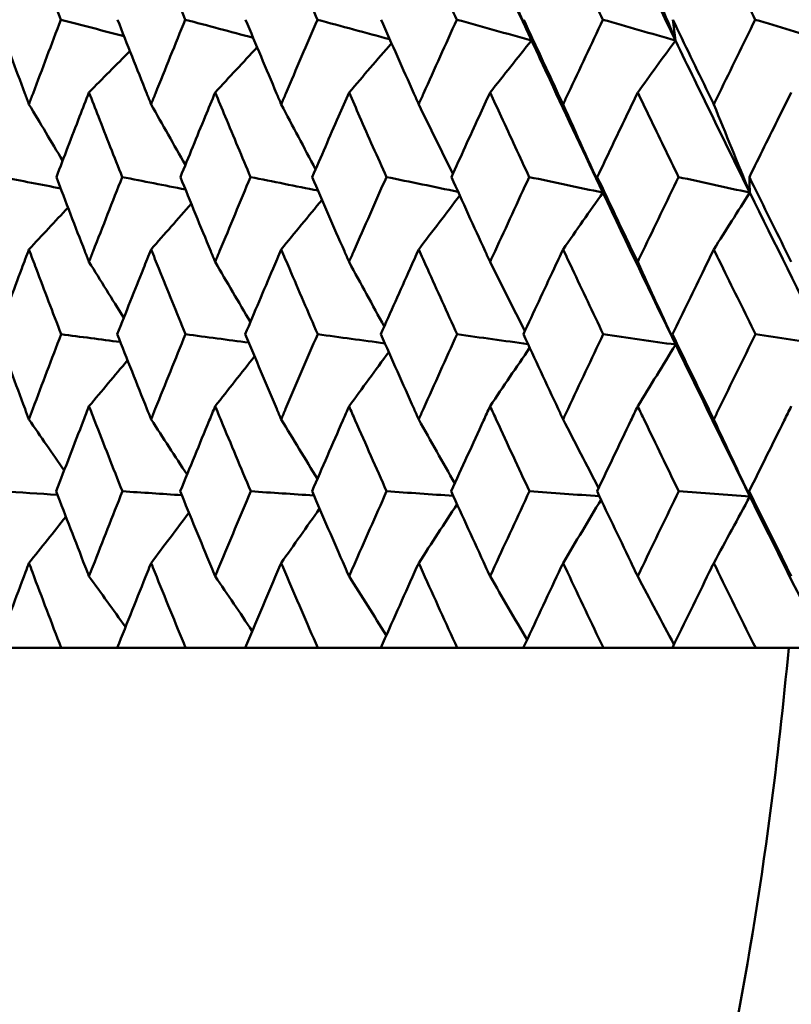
# Model space of a CAD drawing. Header units: millimetres. Extents: x 622 to 2742, y 42 to 2031.
# Tile 26 of 85: x 983 to 988, y 119 to 126. Entities that reach past the tile are written whole.
import ezdxf

# ---------------------------------------------------------------- set-up
doc = ezdxf.new("R2010")
doc.units = ezdxf.units.MM
doc.header["$LTSCALE"] = 10
doc.layers.add('Widoczne (ISO)', color=7, linetype='Continuous', lineweight=50)

msp = doc.modelspace()

# ---------------------------------------------------------------- linework, layer by layer
at = {"layer": 'Widoczne (ISO)'}
for p, q in [((982.5988, 121.4535), (983.0496, 121.4535)), ((983.4432, 121.4535), (983.0496, 121.4535)), ((983.4432, 121.4535), (983.9252, 121.4535)), ((984.3443, 121.4535), (983.9252, 121.4535)), ((984.3443, 121.4535), (984.8556, 121.4535)), ((985.2986, 121.4535), (984.8556, 121.4535)), ((985.2986, 121.4535), (985.8372, 121.4535)), ((986.3023, 121.4535), (985.8372, 121.4535)), ((986.3023, 121.4535), (986.8661, 121.4535)), ((987.3516, 121.4535), (986.8661, 121.4535)), ((987.3516, 121.4535), (987.9383, 121.4535)), ((988.4301, 121.4535), (987.9383, 121.4535))]:
    msp.add_line(p, q, dxfattribs=at)
msp.add_circle((997.8243, 92.4211), 50, dxfattribs=at)
for points in [[(986.3602, 125.7294), (986.1946, 126.0863), (986.0308, 126.4432), (985.8689, 126.8002)], [(987.3736, 125.7294), (987.2008, 126.0863), (987.0297, 126.4432), (986.8603, 126.8002)], [(988.4282, 125.7294), (988.249, 126.0863), (988.0712, 126.4432), (987.8949, 126.8002)], [(986.0685, 126.3908), (986.1653, 126.1698), (986.2625, 125.9493), (986.3602, 125.7294)], [(987.1077, 126.3908), (987.1959, 126.1698), (987.2846, 125.9493), (987.3736, 125.7294)], [(983.4916, 125.7595), (983.3434, 125.7982), (983.1952, 125.8369), (983.047, 125.8756)], [(984.4002, 125.7487), (984.2409, 125.791), (984.0817, 125.8333), (983.9224, 125.8756)], [(985.3626, 125.7374), (985.1926, 125.7835), (985.0227, 125.8295), (984.8527, 125.8756)], [(986.3602, 125.7294), (986.1848, 125.7781), (986.0095, 125.8269), (985.8341, 125.8756)], [(986.3602, 125.7294), (986.3419, 125.7781), (986.3237, 125.8269), (986.3054, 125.8756)], [(987.3736, 125.7294), (987.2034, 125.7781), (987.0331, 125.8269), (986.8629, 125.8756)], [(987.3736, 125.7294), (987.3673, 125.7781), (987.361, 125.8269), (987.3548, 125.8756)], [(988.4282, 125.7294), (988.2638, 125.7781), (988.0994, 125.8269), (987.935, 125.8756)], [(986.0685, 125.3636), (986.1657, 125.4857), (986.2629, 125.6077), (986.3602, 125.7294)], [(987.1077, 125.3636), (987.1963, 125.4857), (987.2849, 125.6077), (987.3736, 125.7294)], [(983.2449, 125.3636), (983.3408, 125.4608), (983.4368, 125.558), (983.5328, 125.655)], [(984.1333, 125.3636), (984.2316, 125.4697), (984.33, 125.5757), (984.4284, 125.6815)], [(985.0758, 125.3636), (985.1754, 125.4791), (985.2751, 125.5944), (985.3749, 125.7096)], [(982.822, 125.2798), (982.901, 125.1476), (982.9801, 125.0156), (983.0595, 124.8839)], [(983.6821, 125.2798), (983.7623, 125.1374), (983.8426, 124.9953), (983.9232, 124.8534)], [(984.598, 125.2798), (984.6785, 125.127), (984.7592, 124.9745), (984.8401, 124.8223)], [(985.5661, 125.2798), (985.6459, 125.1163), (985.726, 124.953), (985.8063, 124.7902)], [(986.5826, 125.2798), (986.6755, 125.0722), (986.7688, 124.8651), (986.8624, 124.6586)], [(987.6434, 125.2798), (987.7276, 125.0722), (987.812, 124.8651), (987.8968, 124.6586)], [(983.0458, 124.6877), (982.9079, 124.7145), (982.77, 124.7413), (982.6321, 124.7681)], [(983.9241, 124.6803), (983.7757, 124.7095), (983.6272, 124.7388), (983.4788, 124.7681)], [(984.8578, 124.6725), (984.6992, 124.7044), (984.5407, 124.7362), (984.3822, 124.7681)], [(985.8432, 124.6643), (985.675, 124.6989), (985.5068, 124.7335), (985.3386, 124.7681)], [(986.8624, 124.6586), (986.6897, 124.6951), (986.517, 124.7316), (986.3442, 124.7681)], [(986.8624, 124.6586), (986.8494, 124.6951), (986.8363, 124.7316), (986.8233, 124.7681)], [(987.8968, 124.6586), (987.7296, 124.6951), (987.5624, 124.7316), (987.3952, 124.7681)], [(987.8968, 124.6586), (987.8958, 124.6951), (987.8948, 124.7316), (987.8938, 124.7681)], [(985.5661, 124.2588), (985.6624, 124.3853), (985.7588, 124.5116), (985.8553, 124.6377)], [(986.5826, 124.2588), (986.6758, 124.3923), (986.769, 124.5255), (986.8624, 124.6586)], [(987.3751, 123.5884), (987.2024, 123.9451), (987.0315, 124.3019), (986.8624, 124.6586)], [(987.6434, 124.2588), (987.7278, 124.3923), (987.8123, 124.5255), (987.8968, 124.6586)], [(988.4296, 123.5884), (988.2504, 123.9451), (988.0728, 124.3019), (987.8968, 124.6586)], [(982.822, 124.2588), (982.9136, 124.3571), (983.0053, 124.4553), (983.0971, 124.5534)], [(983.6821, 124.2588), (983.7763, 124.3661), (983.8706, 124.4731), (983.9649, 124.5801)], [(984.598, 124.2588), (984.6938, 124.3754), (984.7896, 124.4918), (984.8856, 124.6081)], [(983.2449, 124.1701), (983.3264, 124.039), (983.408, 123.9082), (983.4899, 123.7776)], [(984.1333, 124.1701), (984.2157, 124.0289), (984.2984, 123.888), (984.3812, 123.7473)], [(985.0758, 124.1701), (985.1582, 124.0185), (985.2408, 123.8672), (985.3237, 123.7161)], [(986.0685, 124.1701), (986.15, 124.0076), (986.2317, 123.8455), (986.3136, 123.6837)], [(987.1077, 124.1701), (987.1965, 123.9757), (987.2857, 123.7818), (987.3751, 123.5884)], [(983.4652, 123.6071), (983.3265, 123.6251), (983.1877, 123.6432), (983.049, 123.6613)], [(984.3697, 123.6023), (984.2213, 123.622), (984.0729, 123.6416), (983.9245, 123.6613)], [(985.3276, 123.5974), (985.17, 123.6187), (985.0125, 123.64), (984.8549, 123.6613)], [(986.3352, 123.5921), (986.169, 123.6152), (986.0027, 123.6382), (985.8364, 123.6613)], [(987.3751, 123.5884), (987.2052, 123.6127), (987.0352, 123.637), (986.8653, 123.6613)], [(987.3751, 123.5884), (987.3675, 123.6127), (987.3599, 123.637), (987.3524, 123.6613)], [(988.4296, 123.5884), (988.2655, 123.6127), (988.1015, 123.637), (987.9374, 123.6613)], [(987.1077, 123.1544), (987.1967, 123.2993), (987.2859, 123.444), (987.3751, 123.5884)], [(987.8978, 122.5198), (987.7219, 122.8759), (987.5476, 123.2321), (987.3751, 123.5884)], [(984.1333, 123.1544), (984.2255, 123.2718), (984.3177, 123.3891), (984.4101, 123.5062)], [(985.0758, 123.1544), (985.1688, 123.2816), (985.2618, 123.4087), (985.355, 123.5355)], [(986.0685, 123.1544), (986.1613, 123.292), (986.2541, 123.4294), (986.3471, 123.5666)], [(983.2449, 123.1544), (983.3352, 123.2625), (983.4257, 123.3704), (983.5162, 123.4783)], [(982.822, 123.0624), (982.9046, 122.9423), (982.9872, 122.8224), (983.0701, 122.7027)], [(983.6821, 123.0624), (983.7662, 122.9325), (983.8505, 122.8029), (983.935, 122.6735)], [(984.598, 123.0624), (984.6828, 122.9224), (984.7678, 122.7827), (984.853, 122.6433)], [(985.5661, 123.0624), (985.6506, 122.9119), (985.7353, 122.7618), (985.8201, 122.612)], [(986.5826, 123.0624), (986.6657, 122.9009), (986.7491, 122.7398), (986.8326, 122.5791)], [(987.6434, 123.0624), (987.728, 122.8811), (987.8128, 122.7002), (987.8978, 122.5198)], [(983.0235, 122.531), (982.8934, 122.5393), (982.7634, 122.5477), (982.6333, 122.5561)], [(983.8982, 122.5288), (983.7588, 122.5379), (983.6195, 122.547), (983.4801, 122.5561)], [(984.828, 122.5265), (984.6799, 122.5364), (984.5317, 122.5462), (984.3836, 122.5561)], [(985.8093, 122.5241), (985.6529, 122.5348), (985.4965, 122.5454), (985.34, 122.5561)], [(986.8381, 122.5215), (986.674, 122.5331), (986.5099, 122.5446), (986.3458, 122.5561)], [(987.8978, 122.5198), (987.7308, 122.5319), (987.5638, 122.544), (987.3968, 122.5561)], [(987.8978, 122.5198), (987.8959, 122.5319), (987.894, 122.544), (987.8921, 122.5561)], [(985.5661, 122.0511), (985.6561, 122.1892), (985.7461, 122.327), (985.8363, 122.4647)], [(986.5826, 122.0511), (986.6715, 122.2), (986.7606, 122.3486), (986.8498, 122.497)], [(987.6434, 122.0511), (987.7281, 122.2076), (987.8129, 122.3638), (987.8978, 122.5198)], [(988.4301, 121.4535), (988.251, 121.8087), (988.0735, 122.1642), (987.8978, 122.5198)], [(983.6821, 122.0511), (983.7709, 122.1692), (983.8598, 122.2872), (983.9488, 122.405)], [(984.598, 122.0511), (984.6879, 122.179), (984.7779, 122.3067), (984.868, 122.4341)], [(982.822, 122.0511), (982.9088, 122.1599), (982.9956, 122.2685), (983.0825, 122.3771)], [(983.2449, 121.9577), (983.3304, 121.8388), (983.4161, 121.7201), (983.502, 121.6015)], [(984.1333, 121.9577), (984.2202, 121.8291), (984.3073, 121.7007), (984.3945, 121.5725)], [(985.0758, 121.9577), (985.163, 121.819), (985.2505, 121.6805), (985.3381, 121.5423)], [(986.0685, 121.9577), (986.1552, 121.8084), (986.242, 121.6593), (986.329, 121.5106)], [(987.1077, 121.9577), (987.1926, 121.7972), (987.2777, 121.6369), (987.363, 121.4771)]]:
    msp.add_open_spline(points, degree=3, dxfattribs=at)
for points, knots in [([(983.047, 125.8756), (982.9973, 126.0053), (982.9479, 126.135), (982.8731, 126.3324), (982.8475, 126.4001), (982.822, 126.4678)], [0.01681985, 0.01681985, 0.01681985, 0.01681985, 0.06159108, 0.06159108, 0.08495433, 0.08495433, 0.08495433, 0.08495433]), ([(983.9224, 125.8756), (983.8694, 126.0053), (983.8166, 126.135), (983.7367, 126.3324), (983.7094, 126.4001), (983.6821, 126.4678)], [0.01681985, 0.01681985, 0.01681985, 0.01681985, 0.06159108, 0.06159108, 0.08495433, 0.08495433, 0.08495433, 0.08495433]), ([(984.8527, 125.8756), (984.7965, 126.0053), (984.7406, 126.135), (984.6559, 126.3324), (984.6269, 126.4001), (984.598, 126.4678)], [0.01681985, 0.01681985, 0.01681985, 0.01681985, 0.06159108, 0.06159108, 0.08495433, 0.08495433, 0.08495433, 0.08495433]), ([(985.8341, 125.8756), (985.7751, 126.0053), (985.7162, 126.135), (985.6271, 126.3324), (985.5966, 126.4001), (985.5661, 126.4678)], [0.01681985, 0.01681985, 0.01681985, 0.01681985, 0.06159108, 0.06159108, 0.08495433, 0.08495433, 0.08495433, 0.08495433]), ([(986.8629, 125.8756), (986.8012, 126.0053), (986.7397, 126.135), (986.6464, 126.3324), (986.6145, 126.4001), (986.5826, 126.4678)], [0.01681985, 0.01681985, 0.01681985, 0.01681985, 0.06159108, 0.06159108, 0.08495433, 0.08495433, 0.08495433, 0.08495433]), ([(987.935, 125.8756), (987.8708, 126.0053), (987.8068, 126.135), (987.7098, 126.3324), (987.6766, 126.4001), (987.6434, 126.4678)], [0.01681985, 0.01681985, 0.01681985, 0.01681985, 0.06159108, 0.06159108, 0.08495433, 0.08495433, 0.08495433, 0.08495433]), ([(982.6013, 125.8756), (982.6648, 125.7026), (982.7288, 125.5296), (982.8029, 125.331), (982.8125, 125.3054), (982.822, 125.2798)], [0.02053386, 0.02053386, 0.02053386, 0.02053386, 0.08016461, 0.08016461, 0.08898694, 0.08898694, 0.08898694, 0.08898694]), ([(982.822, 125.2798), (982.8316, 125.3053), (982.8412, 125.3309), (982.9156, 125.5295), (982.9811, 125.7025), (983.047, 125.8756)], [0.07138254, 0.07138254, 0.07138254, 0.07138254, 0.08018544, 0.08018544, 0.13983561, 0.13983561, 0.13983561, 0.13983561]), ([(983.4458, 125.8756), (983.5138, 125.7026), (983.5824, 125.5296), (983.6616, 125.331), (983.6719, 125.3054), (983.6821, 125.2798)], [0.02053386, 0.02053386, 0.02053386, 0.02053386, 0.08016461, 0.08016461, 0.08898694, 0.08898694, 0.08898694, 0.08898694]), ([(983.6821, 125.2798), (983.6923, 125.3053), (983.7026, 125.3309), (983.7822, 125.5295), (983.8521, 125.7025), (983.9224, 125.8756)], [0.07138254, 0.07138254, 0.07138254, 0.07138254, 0.08018544, 0.08018544, 0.13983561, 0.13983561, 0.13983561, 0.13983561]), ([(984.3471, 125.8756), (984.4194, 125.7026), (984.4922, 125.5296), (984.5763, 125.331), (984.5872, 125.3054), (984.598, 125.2798)], [0.02053386, 0.02053386, 0.02053386, 0.02053386, 0.08016461, 0.08016461, 0.08898694, 0.08898694, 0.08898694, 0.08898694]), ([(984.598, 125.2798), (984.6089, 125.3053), (984.6197, 125.3309), (984.7041, 125.5295), (984.7782, 125.7025), (984.8527, 125.8756)], [0.07138254, 0.07138254, 0.07138254, 0.07138254, 0.08018544, 0.08018544, 0.13983561, 0.13983561, 0.13983561, 0.13983561]), ([(985.3016, 125.8756), (985.3779, 125.7026), (985.4546, 125.5296), (985.5432, 125.331), (985.5547, 125.3054), (985.5661, 125.2798)], [0.02053386, 0.02053386, 0.02053386, 0.02053386, 0.08016461, 0.08016461, 0.08898694, 0.08898694, 0.08898694, 0.08898694]), ([(985.5661, 125.2798), (985.5775, 125.3053), (985.589, 125.3309), (985.6779, 125.5295), (985.7558, 125.7025), (985.8341, 125.8756)], [0.07138254, 0.07138254, 0.07138254, 0.07138254, 0.08018544, 0.08018544, 0.13983561, 0.13983561, 0.13983561, 0.13983561]), ([(986.3054, 125.8756), (986.3854, 125.7026), (986.4658, 125.5296), (986.5586, 125.331), (986.5706, 125.3054), (986.5826, 125.2798)], [0.02053386, 0.02053386, 0.02053386, 0.02053386, 0.08016461, 0.08016461, 0.08898694, 0.08898694, 0.08898694, 0.08898694]), ([(986.5826, 125.2798), (986.5945, 125.3053), (986.6065, 125.3309), (986.6996, 125.5295), (986.781, 125.7025), (986.8629, 125.8756)], [0.07138254, 0.07138254, 0.07138254, 0.07138254, 0.08018544, 0.08018544, 0.13983561, 0.13983561, 0.13983561, 0.13983561]), ([(987.3548, 125.8756), (987.4382, 125.7026), (987.5219, 125.5296), (987.6185, 125.331), (987.631, 125.3054), (987.6434, 125.2798)], [0.02053386, 0.02053386, 0.02053386, 0.02053386, 0.08016461, 0.08016461, 0.08898694, 0.08898694, 0.08898694, 0.08898694]), ([(987.6434, 125.2798), (987.6559, 125.3053), (987.6683, 125.3309), (987.7651, 125.5295), (987.8499, 125.7025), (987.935, 125.8756)], [0.07138254, 0.07138254, 0.07138254, 0.07138254, 0.08018544, 0.08018544, 0.13983561, 0.13983561, 0.13983561, 0.13983561]), ([(986.8624, 124.6586), (986.7368, 124.9236), (986.6121, 125.1886), (986.4456, 125.5455), (986.4029, 125.6374), (986.3602, 125.7294)], [0.3692784, 0.3692784, 0.3692784, 0.3692784, 0.4608442, 0.4608442, 0.492629, 0.492629, 0.492629, 0.492629]), ([(987.8968, 124.6586), (987.7661, 124.9236), (987.6363, 125.1886), (987.4627, 125.5455), (987.4181, 125.6374), (987.3736, 125.7294)], [0.3692784, 0.3692784, 0.3692784, 0.3692784, 0.4608442, 0.4608442, 0.492629, 0.492629, 0.492629, 0.492629]), ([(983.2449, 125.3636), (983.2229, 125.3071), (983.2009, 125.2506), (983.124, 125.0521), (983.0694, 124.9101), (983.0151, 124.7681)], [0.04208868, 0.04208868, 0.04208868, 0.04208868, 0.06158988, 0.06158988, 0.11059803, 0.11059803, 0.11059803, 0.11059803]), ([(983.4788, 124.7681), (983.4226, 124.9101), (983.3666, 125.052), (983.289, 125.2505), (983.2669, 125.3071), (983.2449, 125.3636)], [0.01259731, 0.01259731, 0.01259731, 0.01259731, 0.06159863, 0.06159863, 0.08110666, 0.08110666, 0.08110666, 0.08110666]), ([(984.1333, 125.3636), (984.1099, 125.3071), (984.0865, 125.2506), (984.0046, 125.0521), (983.9463, 124.9101), (983.8884, 124.7681)], [0.04208868, 0.04208868, 0.04208868, 0.04208868, 0.06158988, 0.06158988, 0.11059803, 0.11059803, 0.11059803, 0.11059803]), ([(984.3822, 124.7681), (984.3224, 124.9101), (984.2629, 125.052), (984.1802, 125.2505), (984.1567, 125.3071), (984.1333, 125.3636)], [0.01259731, 0.01259731, 0.01259731, 0.01259731, 0.06159863, 0.06159863, 0.08110666, 0.08110666, 0.08110666, 0.08110666]), ([(985.0758, 125.3636), (985.051, 125.3071), (985.0263, 125.2506), (984.9397, 125.0521), (984.878, 124.9101), (984.8166, 124.7681)], [0.04208868, 0.04208868, 0.04208868, 0.04208868, 0.06158988, 0.06158988, 0.11059803, 0.11059803, 0.11059803, 0.11059803]), ([(985.3386, 124.7681), (985.2755, 124.9101), (985.2127, 125.052), (985.1254, 125.2505), (985.1005, 125.3071), (985.0758, 125.3636)], [0.01259731, 0.01259731, 0.01259731, 0.01259731, 0.06159863, 0.06159863, 0.08110666, 0.08110666, 0.08110666, 0.08110666]), ([(986.0685, 125.3636), (986.0425, 125.3071), (986.0166, 125.2506), (985.9256, 125.0521), (985.8608, 124.9101), (985.7962, 124.7681)], [0.04208868, 0.04208868, 0.04208868, 0.04208868, 0.06158988, 0.06158988, 0.11059803, 0.11059803, 0.11059803, 0.11059803]), ([(986.3442, 124.7681), (986.2781, 124.9101), (986.2123, 125.052), (986.1206, 125.2505), (986.0946, 125.3071), (986.0685, 125.3636)], [0.01259731, 0.01259731, 0.01259731, 0.01259731, 0.06159863, 0.06159863, 0.08110666, 0.08110666, 0.08110666, 0.08110666]), ([(987.1077, 125.3636), (987.0806, 125.3071), (987.0535, 125.2506), (986.9585, 125.0521), (986.8907, 124.9101), (986.8233, 124.7681)], [0.04208868, 0.04208868, 0.04208868, 0.04208868, 0.06158988, 0.06158988, 0.11059803, 0.11059803, 0.11059803, 0.11059803]), ([(987.3952, 124.7681), (987.3263, 124.9101), (987.2577, 125.052), (987.1621, 125.2505), (987.1349, 125.3071), (987.1077, 125.3636)], [0.01259731, 0.01259731, 0.01259731, 0.01259731, 0.06159863, 0.06159863, 0.08110666, 0.08110666, 0.08110666, 0.08110666]), ([(988.1892, 125.3636), (988.161, 125.3071), (988.1329, 125.2506), (988.0342, 125.0521), (987.9639, 124.9101), (987.8938, 124.7681)], [0.04208868, 0.04208868, 0.04208868, 0.04208868, 0.06158988, 0.06158988, 0.11059803, 0.11059803, 0.11059803, 0.11059803]), ([(983.0151, 124.7681), (983.0813, 124.594), (983.1481, 124.42), (983.2252, 124.2207), (983.2351, 124.1954), (983.2449, 124.1701)], [0.01556037, 0.01556037, 0.01556037, 0.01556037, 0.07555527, 0.07555527, 0.08428623, 0.08428623, 0.08428623, 0.08428623]), ([(983.2449, 124.1701), (983.2547, 124.1953), (983.2645, 124.2206), (983.342, 124.4199), (983.4101, 124.594), (983.4788, 124.7681)], [0.06686277, 0.06686277, 0.06686277, 0.06686277, 0.07557848, 0.07557848, 0.13558897, 0.13558897, 0.13558897, 0.13558897]), ([(983.8884, 124.7681), (983.9591, 124.594), (984.0302, 124.42), (984.1124, 124.2207), (984.1229, 124.1954), (984.1333, 124.1701)], [0.01556037, 0.01556037, 0.01556037, 0.01556037, 0.07555527, 0.07555527, 0.08428623, 0.08428623, 0.08428623, 0.08428623]), ([(984.1333, 124.1701), (984.1438, 124.1953), (984.1542, 124.2206), (984.2367, 124.4199), (984.3092, 124.594), (984.3822, 124.7681)], [0.06686277, 0.06686277, 0.06686277, 0.06686277, 0.07557848, 0.07557848, 0.13558897, 0.13558897, 0.13558897, 0.13558897]), ([(984.8166, 124.7681), (984.8915, 124.594), (984.9668, 124.42), (985.0537, 124.2207), (985.0647, 124.1954), (985.0758, 124.1701)], [0.01556037, 0.01556037, 0.01556037, 0.01556037, 0.07555527, 0.07555527, 0.08428623, 0.08428623, 0.08428623, 0.08428623]), ([(985.0758, 124.1701), (985.0868, 124.1953), (985.0979, 124.2206), (985.185, 124.4199), (985.2616, 124.594), (985.3386, 124.7681)], [0.06686277, 0.06686277, 0.06686277, 0.06686277, 0.07557848, 0.07557848, 0.13558897, 0.13558897, 0.13558897, 0.13558897]), ([(985.7962, 124.7681), (985.8749, 124.594), (985.9541, 124.42), (986.0453, 124.2207), (986.0569, 124.1954), (986.0685, 124.1701)], [0.01556037, 0.01556037, 0.01556037, 0.01556037, 0.07555527, 0.07555527, 0.08428623, 0.08428623, 0.08428623, 0.08428623]), ([(986.0685, 124.1701), (986.0801, 124.1953), (986.0917, 124.2206), (986.1832, 124.4199), (986.2635, 124.594), (986.3442, 124.7681)], [0.06686277, 0.06686277, 0.06686277, 0.06686277, 0.07557848, 0.07557848, 0.13558897, 0.13558897, 0.13558897, 0.13558897]), ([(986.8233, 124.7681), (986.9056, 124.594), (986.9883, 124.42), (987.0835, 124.2207), (987.0956, 124.1954), (987.1077, 124.1701)], [0.01556037, 0.01556037, 0.01556037, 0.01556037, 0.07555527, 0.07555527, 0.08428623, 0.08428623, 0.08428623, 0.08428623]), ([(987.1077, 124.1701), (987.1198, 124.1953), (987.1319, 124.2206), (987.2274, 124.4199), (987.3111, 124.594), (987.3952, 124.7681)], [0.06686277, 0.06686277, 0.06686277, 0.06686277, 0.07557848, 0.07557848, 0.13558897, 0.13558897, 0.13558897, 0.13558897]), ([(987.8938, 124.7681), (987.9793, 124.594), (988.0652, 124.42), (988.164, 124.2207), (988.1766, 124.1954), (988.1892, 124.1701)], [0.01556037, 0.01556037, 0.01556037, 0.01556037, 0.07555527, 0.07555527, 0.08428623, 0.08428623, 0.08428623, 0.08428623]), ([(982.822, 124.2588), (982.8051, 124.2137), (982.7881, 124.1686), (982.7135, 123.9694), (982.6563, 123.8153), (982.5994, 123.6613)], [0.04598621, 0.04598621, 0.04598621, 0.04598621, 0.06155279, 0.06155279, 0.11473062, 0.11473062, 0.11473062, 0.11473062]), ([(983.049, 123.6613), (982.9899, 123.8153), (982.9313, 123.9694), (982.856, 124.1686), (982.839, 124.2137), (982.822, 124.2588)], [0.00838421, 0.00838421, 0.00838421, 0.00838421, 0.06155515, 0.06155515, 0.07712864, 0.07712864, 0.07712864, 0.07712864]), ([(983.6821, 124.2588), (983.664, 124.2137), (983.6459, 124.1686), (983.5661, 123.9694), (983.5048, 123.8153), (983.4438, 123.6613)], [0.04598621, 0.04598621, 0.04598621, 0.04598621, 0.06155279, 0.06155279, 0.11473062, 0.11473062, 0.11473062, 0.11473062]), ([(983.9245, 123.6613), (983.8615, 123.8153), (983.7989, 123.9694), (983.7184, 124.1686), (983.7003, 124.2137), (983.6821, 124.2588)], [0.00838421, 0.00838421, 0.00838421, 0.00838421, 0.06155515, 0.06155515, 0.07712864, 0.07712864, 0.07712864, 0.07712864]), ([(984.598, 124.2588), (984.5788, 124.2137), (984.5596, 124.1686), (984.4749, 123.9694), (984.4097, 123.8153), (984.345, 123.6613)], [0.04598621, 0.04598621, 0.04598621, 0.04598621, 0.06155279, 0.06155279, 0.11473062, 0.11473062, 0.11473062, 0.11473062]), ([(984.8549, 123.6613), (984.7882, 123.8153), (984.7218, 123.9694), (984.6366, 124.1686), (984.6173, 124.2137), (984.598, 124.2588)], [0.00838421, 0.00838421, 0.00838421, 0.00838421, 0.06155515, 0.06155515, 0.07712864, 0.07712864, 0.07712864, 0.07712864]), ([(985.5661, 124.2588), (985.5458, 124.2137), (985.5256, 124.1686), (985.4364, 123.9694), (985.3677, 123.8153), (985.2993, 123.6613)], [0.04598621, 0.04598621, 0.04598621, 0.04598621, 0.06155279, 0.06155279, 0.11473062, 0.11473062, 0.11473062, 0.11473062]), ([(985.8364, 123.6613), (985.7663, 123.8153), (985.6965, 123.9694), (985.6067, 124.1686), (985.5864, 124.2137), (985.5661, 124.2588)], [0.00838421, 0.00838421, 0.00838421, 0.00838421, 0.06155515, 0.06155515, 0.07712864, 0.07712864, 0.07712864, 0.07712864]), ([(986.5826, 124.2588), (986.5614, 124.2137), (986.5402, 124.1686), (986.4467, 123.9694), (986.3748, 123.8153), (986.3031, 123.6613)], [0.04598621, 0.04598621, 0.04598621, 0.04598621, 0.06155279, 0.06155279, 0.11473062, 0.11473062, 0.11473062, 0.11473062]), ([(986.8653, 123.6613), (986.792, 123.8153), (986.719, 123.9694), (986.6251, 124.1686), (986.6038, 124.2137), (986.5826, 124.2588)], [0.00838421, 0.00838421, 0.00838421, 0.00838421, 0.06155515, 0.06155515, 0.07712864, 0.07712864, 0.07712864, 0.07712864]), ([(987.6434, 124.2588), (987.6213, 124.2137), (987.5993, 124.1686), (987.502, 123.9694), (987.427, 123.8153), (987.3524, 123.6613)], [0.04598621, 0.04598621, 0.04598621, 0.04598621, 0.06155279, 0.06155279, 0.11473062, 0.11473062, 0.11473062, 0.11473062]), ([(987.9374, 123.6613), (987.8613, 123.8153), (987.7854, 123.9694), (987.6876, 124.1686), (987.6655, 124.2137), (987.6434, 124.2588)], [0.00838421, 0.00838421, 0.00838421, 0.00838421, 0.06155515, 0.06155515, 0.07712864, 0.07712864, 0.07712864, 0.07712864]), ([(982.5994, 123.6613), (982.6639, 123.4861), (982.7289, 123.311), (982.8036, 123.1114), (982.8128, 123.0869), (982.822, 123.0624)], [0.01044349, 0.01044349, 0.01044349, 0.01044349, 0.07085106, 0.07085106, 0.07930241, 0.07930241, 0.07930241, 0.07930241]), ([(982.822, 123.0624), (982.8312, 123.0869), (982.8404, 123.1113), (982.9155, 123.3109), (982.982, 123.4861), (983.049, 123.6613)], [0.06241522, 0.06241522, 0.06241522, 0.06241522, 0.0708546, 0.0708546, 0.13127416, 0.13127416, 0.13127416, 0.13127416]), ([(983.4438, 123.6613), (983.5129, 123.4861), (983.5825, 123.311), (983.6625, 123.1114), (983.6723, 123.0869), (983.6821, 123.0624)], [0.01044349, 0.01044349, 0.01044349, 0.01044349, 0.07085106, 0.07085106, 0.07930241, 0.07930241, 0.07930241, 0.07930241]), ([(983.6821, 123.0624), (983.6919, 123.0869), (983.7018, 123.1113), (983.7821, 123.3109), (983.853, 123.4861), (983.9245, 123.6613)], [0.06241522, 0.06241522, 0.06241522, 0.06241522, 0.0708546, 0.0708546, 0.13127416, 0.13127416, 0.13127416, 0.13127416]), ([(984.345, 123.6613), (984.4184, 123.4861), (984.4923, 123.311), (984.5772, 123.1114), (984.5876, 123.0869), (984.598, 123.0624)], [0.01044349, 0.01044349, 0.01044349, 0.01044349, 0.07085106, 0.07085106, 0.07930241, 0.07930241, 0.07930241, 0.07930241]), ([(984.598, 123.0624), (984.6084, 123.0869), (984.6189, 123.1113), (984.704, 123.3109), (984.7792, 123.4861), (984.8549, 123.6613)], [0.06241522, 0.06241522, 0.06241522, 0.06241522, 0.0708546, 0.0708546, 0.13127416, 0.13127416, 0.13127416, 0.13127416]), ([(985.2993, 123.6613), (985.3768, 123.4861), (985.4547, 123.311), (985.5441, 123.1114), (985.5551, 123.0869), (985.5661, 123.0624)], [0.01044349, 0.01044349, 0.01044349, 0.01044349, 0.07085106, 0.07085106, 0.07930241, 0.07930241, 0.07930241, 0.07930241]), ([(985.5661, 123.0624), (985.5771, 123.0869), (985.5881, 123.1113), (985.6778, 123.3109), (985.7569, 123.4861), (985.8364, 123.6613)], [0.06241522, 0.06241522, 0.06241522, 0.06241522, 0.0708546, 0.0708546, 0.13127416, 0.13127416, 0.13127416, 0.13127416]), ([(986.3031, 123.6613), (986.3843, 123.4861), (986.466, 123.311), (986.5596, 123.1114), (986.5711, 123.0869), (986.5826, 123.0624)], [0.01044349, 0.01044349, 0.01044349, 0.01044349, 0.07085106, 0.07085106, 0.07930241, 0.07930241, 0.07930241, 0.07930241]), ([(986.5826, 123.0624), (986.5941, 123.0869), (986.6056, 123.1113), (986.6994, 123.3109), (986.7822, 123.4861), (986.8653, 123.6613)], [0.06241522, 0.06241522, 0.06241522, 0.06241522, 0.0708546, 0.0708546, 0.13127416, 0.13127416, 0.13127416, 0.13127416]), ([(987.3524, 123.6613), (987.437, 123.4861), (987.522, 123.311), (987.6195, 123.1114), (987.6315, 123.0869), (987.6434, 123.0624)], [0.01044349, 0.01044349, 0.01044349, 0.01044349, 0.07085106, 0.07085106, 0.07930241, 0.07930241, 0.07930241, 0.07930241]), ([(987.6434, 123.0624), (987.6554, 123.0869), (987.6673, 123.1113), (987.765, 123.3109), (987.8511, 123.4861), (987.9374, 123.6613)], [0.06241522, 0.06241522, 0.06241522, 0.06241522, 0.0708546, 0.0708546, 0.13127416, 0.13127416, 0.13127416, 0.13127416]), ([(983.2449, 123.1544), (983.2319, 123.1209), (983.2188, 123.0875), (983.1414, 122.8881), (983.0774, 122.7221), (983.0139, 122.5561)], [0.04993807, 0.04993807, 0.04993807, 0.04993807, 0.0614821, 0.0614821, 0.11877783, 0.11877783, 0.11877783, 0.11877783]), ([(983.4801, 122.5561), (983.4143, 122.7221), (983.3489, 122.888), (983.271, 123.0874), (983.2579, 123.1209), (983.2449, 123.1544)], [0.00418374, 0.00418374, 0.00418374, 0.00418374, 0.06147247, 0.06147247, 0.07302352, 0.07302352, 0.07302352, 0.07302352]), ([(984.1333, 123.1544), (984.1194, 123.1209), (984.1056, 123.0875), (984.0231, 122.8881), (983.9548, 122.7221), (983.887, 122.5561)], [0.04993807, 0.04993807, 0.04993807, 0.04993807, 0.0614821, 0.0614821, 0.11877783, 0.11877783, 0.11877783, 0.11877783]), ([(984.3836, 122.5561), (984.3136, 122.7221), (984.2441, 122.888), (984.1611, 123.0874), (984.1472, 123.1209), (984.1333, 123.1544)], [0.00418374, 0.00418374, 0.00418374, 0.00418374, 0.06147247, 0.06147247, 0.07302352, 0.07302352, 0.07302352, 0.07302352]), ([(985.0758, 123.1544), (985.0611, 123.1209), (985.0465, 123.0875), (984.9592, 122.8881), (984.887, 122.7221), (984.8152, 122.5561)], [0.04993807, 0.04993807, 0.04993807, 0.04993807, 0.0614821, 0.0614821, 0.11877783, 0.11877783, 0.11877783, 0.11877783]), ([(985.34, 122.5561), (985.2662, 122.7221), (985.1928, 122.888), (985.1051, 123.0874), (985.0904, 123.1209), (985.0758, 123.1544)], [0.00418374, 0.00418374, 0.00418374, 0.00418374, 0.06147247, 0.06147247, 0.07302352, 0.07302352, 0.07302352, 0.07302352]), ([(986.0685, 123.1544), (986.0531, 123.1209), (986.0378, 123.0875), (985.9461, 122.8881), (985.8702, 122.7221), (985.7947, 122.5561)], [0.04993807, 0.04993807, 0.04993807, 0.04993807, 0.0614821, 0.0614821, 0.11877783, 0.11877783, 0.11877783, 0.11877783]), ([(986.3458, 122.5561), (986.2684, 122.7221), (986.1914, 122.888), (986.0994, 123.0874), (986.084, 123.1209), (986.0685, 123.1544)], [0.00418374, 0.00418374, 0.00418374, 0.00418374, 0.06147247, 0.06147247, 0.07302352, 0.07302352, 0.07302352, 0.07302352]), ([(987.1077, 123.1544), (987.0916, 123.1209), (987.0756, 123.0875), (986.9799, 122.8881), (986.9006, 122.7221), (986.8217, 122.5561)], [0.04993807, 0.04993807, 0.04993807, 0.04993807, 0.0614821, 0.0614821, 0.11877783, 0.11877783, 0.11877783, 0.11877783]), ([(987.3968, 122.5561), (987.3162, 122.7221), (987.2359, 122.888), (987.1399, 123.0874), (987.1238, 123.1209), (987.1077, 123.1544)], [0.00418374, 0.00418374, 0.00418374, 0.00418374, 0.06147247, 0.06147247, 0.07302352, 0.07302352, 0.07302352, 0.07302352]), ([(988.1892, 123.1544), (988.1725, 123.1209), (988.1558, 123.0875), (988.0565, 122.8881), (987.9742, 122.7221), (987.8921, 122.5561)], [0.04993807, 0.04993807, 0.04993807, 0.04993807, 0.0614821, 0.0614821, 0.11877783, 0.11877783, 0.11877783, 0.11877783]), ([(983.0139, 122.5561), (983.0812, 122.3799), (983.1492, 122.2036), (983.2268, 122.0042), (983.2358, 121.981), (983.2449, 121.9577)], [0.00523804, 0.00523804, 0.00523804, 0.00523804, 0.06606705, 0.06606705, 0.07409033, 0.07409033, 0.07409033, 0.07409033]), ([(983.2449, 121.9577), (983.2539, 121.9809), (983.263, 122.0042), (983.3409, 122.2036), (983.4103, 122.3798), (983.4801, 122.5561)], [0.05804162, 0.05804162, 0.05804162, 0.05804162, 0.06605559, 0.06605559, 0.12689392, 0.12689392, 0.12689392, 0.12689392]), ([(983.887, 122.5561), (983.9589, 122.3799), (984.0314, 122.2036), (984.114, 122.0042), (984.1237, 121.981), (984.1333, 121.9577)], [0.00523804, 0.00523804, 0.00523804, 0.00523804, 0.06606705, 0.06606705, 0.07409033, 0.07409033, 0.07409033, 0.07409033]), ([(984.1333, 121.9577), (984.143, 121.9809), (984.1526, 122.0042), (984.2356, 122.2036), (984.3093, 122.3798), (984.3836, 122.5561)], [0.05804162, 0.05804162, 0.05804162, 0.05804162, 0.06605559, 0.06605559, 0.12689392, 0.12689392, 0.12689392, 0.12689392]), ([(984.8152, 122.5561), (984.8913, 122.3799), (984.968, 122.2036), (985.0554, 122.0042), (985.0656, 121.981), (985.0758, 121.9577)], [0.00523804, 0.00523804, 0.00523804, 0.00523804, 0.06606705, 0.06606705, 0.07409033, 0.07409033, 0.07409033, 0.07409033]), ([(985.0758, 121.9577), (985.086, 121.9809), (985.0962, 122.0042), (985.1838, 122.2036), (985.2617, 122.3798), (985.34, 122.5561)], [0.05804162, 0.05804162, 0.05804162, 0.05804162, 0.06605559, 0.06605559, 0.12689392, 0.12689392, 0.12689392, 0.12689392]), ([(985.7947, 122.5561), (985.8748, 122.3799), (985.9554, 122.2036), (986.0471, 122.0042), (986.0578, 121.981), (986.0685, 121.9577)], [0.00523804, 0.00523804, 0.00523804, 0.00523804, 0.06606705, 0.06606705, 0.07409033, 0.07409033, 0.07409033, 0.07409033]), ([(986.0685, 121.9577), (986.0792, 121.9809), (986.09, 122.0042), (986.182, 122.2036), (986.2637, 122.3798), (986.3458, 122.5561)], [0.05804162, 0.05804162, 0.05804162, 0.05804162, 0.06605559, 0.06605559, 0.12689392, 0.12689392, 0.12689392, 0.12689392]), ([(986.8217, 122.5561), (986.9054, 122.3799), (986.9896, 122.2036), (987.0854, 122.0042), (987.0965, 121.981), (987.1077, 121.9577)], [0.00523804, 0.00523804, 0.00523804, 0.00523804, 0.06606705, 0.06606705, 0.07409033, 0.07409033, 0.07409033, 0.07409033]), ([(987.1077, 121.9577), (987.1189, 121.9809), (987.1301, 122.0042), (987.2261, 122.2036), (987.3113, 122.3798), (987.3968, 122.5561)], [0.05804162, 0.05804162, 0.05804162, 0.05804162, 0.06605559, 0.06605559, 0.12689392, 0.12689392, 0.12689392, 0.12689392]), ([(987.8921, 122.5561), (987.9791, 122.3799), (988.0666, 122.2036), (988.166, 122.0042), (988.1776, 121.981), (988.1892, 121.9577)], [0.00523804, 0.00523804, 0.00523804, 0.00523804, 0.06606705, 0.06606705, 0.07409033, 0.07409033, 0.07409033, 0.07409033]), ([(982.822, 122.0511), (982.8139, 122.0296), (982.8058, 122.008), (982.7309, 121.8088), (982.6646, 121.6312), (982.5988, 121.4535)], [0.05393723, 0.05393723, 0.05393723, 0.05393723, 0.06137399, 0.06137399, 0.12273355, 0.12273355, 0.12273355, 0.12273355]), ([(983.0496, 121.4535), (982.9813, 121.6311), (982.9136, 121.8088), (982.8383, 122.008), (982.8302, 122.0296), (982.822, 122.0511)], [0, 0, 0, 0, 0.06135239, 0.06135239, 0.06879633, 0.06879633, 0.06879633, 0.06879633]), ([(983.6821, 122.0511), (983.6734, 122.0296), (983.6648, 122.008), (983.5846, 121.8088), (983.5136, 121.6312), (983.4432, 121.4535)], [0.05393723, 0.05393723, 0.05393723, 0.05393723, 0.06137399, 0.06137399, 0.12273355, 0.12273355, 0.12273355, 0.12273355]), ([(983.9252, 121.4535), (983.8523, 121.6311), (983.78, 121.8088), (983.6995, 122.008), (983.6908, 122.0296), (983.6821, 122.0511)], [0, 0, 0, 0, 0.06135239, 0.06135239, 0.06879633, 0.06879633, 0.06879633, 0.06879633]), ([(984.598, 122.0511), (984.5888, 122.0296), (984.5796, 122.008), (984.4946, 121.8088), (984.4192, 121.6312), (984.3443, 121.4535)], [0.05393723, 0.05393723, 0.05393723, 0.05393723, 0.06137399, 0.06137399, 0.12273355, 0.12273355, 0.12273355, 0.12273355]), ([(984.8556, 121.4535), (984.7784, 121.6311), (984.7018, 121.8088), (984.6165, 122.008), (984.6072, 122.0296), (984.598, 122.0511)], [0, 0, 0, 0, 0.06135239, 0.06135239, 0.06879633, 0.06879633, 0.06879633, 0.06879633]), ([(985.5661, 122.0511), (985.5564, 122.0296), (985.5467, 122.008), (985.4571, 121.8088), (985.3776, 121.6312), (985.2986, 121.4535)], [0.05393723, 0.05393723, 0.05393723, 0.05393723, 0.06137399, 0.06137399, 0.12273355, 0.12273355, 0.12273355, 0.12273355]), ([(985.8372, 121.4535), (985.756, 121.6311), (985.6754, 121.8088), (985.5855, 122.008), (985.5758, 122.0296), (985.5661, 122.0511)], [0, 0, 0, 0, 0.06135239, 0.06135239, 0.06879633, 0.06879633, 0.06879633, 0.06879633]), ([(986.5826, 122.0511), (986.5724, 122.0296), (986.5623, 122.008), (986.4685, 121.8088), (986.3852, 121.6312), (986.3023, 121.4535)], [0.05393723, 0.05393723, 0.05393723, 0.05393723, 0.06137399, 0.06137399, 0.12273355, 0.12273355, 0.12273355, 0.12273355]), ([(986.8661, 121.4535), (986.7813, 121.6311), (986.697, 121.8088), (986.6029, 122.008), (986.5927, 122.0296), (986.5826, 122.0511)], [0, 0, 0, 0, 0.06135239, 0.06135239, 0.06879633, 0.06879633, 0.06879633, 0.06879633]), ([(987.6434, 122.0511), (987.6329, 122.0296), (987.6223, 122.008), (987.5247, 121.8088), (987.4379, 121.6312), (987.3516, 121.4535)], [0.05393723, 0.05393723, 0.05393723, 0.05393723, 0.06137399, 0.06137399, 0.12273355, 0.12273355, 0.12273355, 0.12273355]), ([(987.9383, 121.4535), (987.8501, 121.6311), (987.7624, 121.8088), (987.6646, 122.008), (987.654, 122.0296), (987.6434, 122.0511)], [0, 0, 0, 0, 0.06135239, 0.06135239, 0.06879633, 0.06879633, 0.06879633, 0.06879633]), ([(983.297, 110.1351), (983.9358, 110.6753), (984.5138, 111.292), (985.548, 112.6784), (986.0042, 113.4481), (986.7948, 115.1406), (987.1292, 116.0634), (987.6763, 118.0619), (987.8889, 119.1377), (988.0906, 120.6695), (988.134, 121.0574), (988.1708, 121.4535)], [1, 1, 1, 1, 1.1906229, 1.1906229, 1.3812459, 1.3812459, 1.5718688, 1.5718688, 1.7624917, 1.7624917, 1.8252774, 1.8252774, 1.8252774, 1.8252774])]:
    msp.add_open_spline(points, degree=3, knots=knots, dxfattribs=at)

doc.saveas('drawing.dxf')
